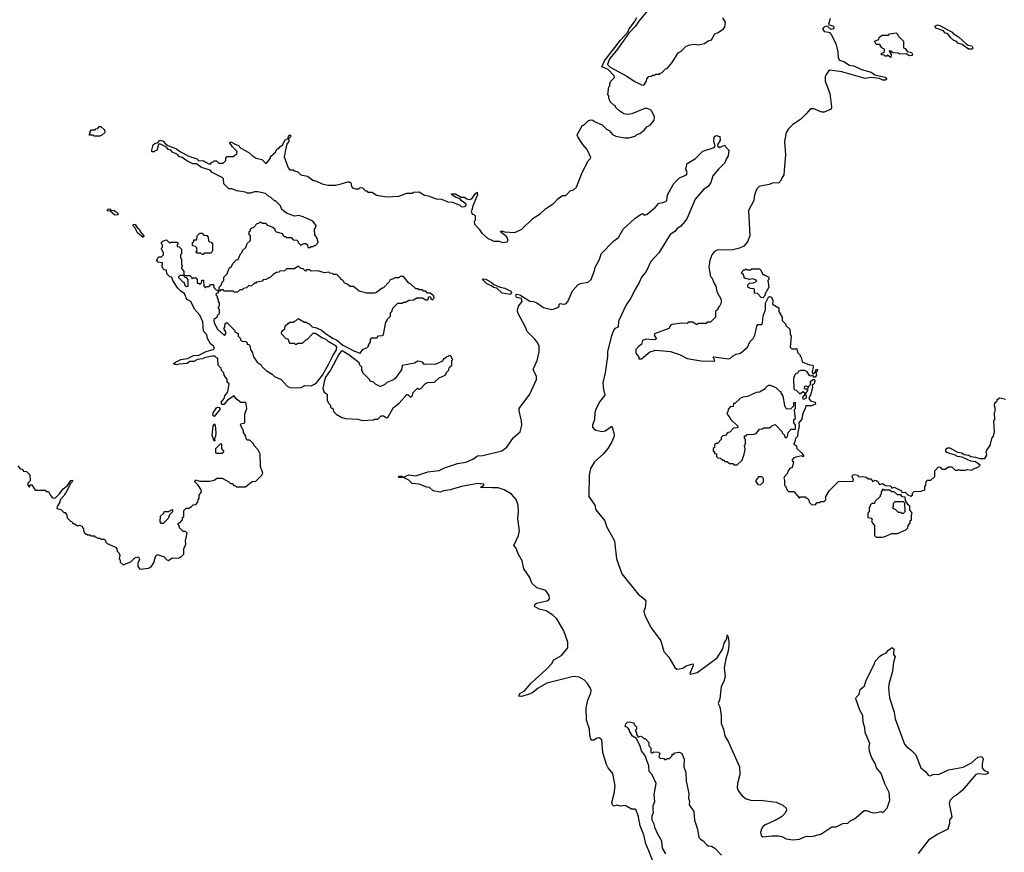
# Model space of a CAD drawing. Extents: x 2240384 to 2404287, y 351326 to 526670.
# Tile 198 of 256: x 2268486 to 2277335, y 508777 to 516258. Entities that reach past the tile are written whole.
import ezdxf

# ---------------------------------------------------------------- set-up
doc = ezdxf.new("R2010")
doc.units = 0

msp = doc.modelspace()

# ---------------------------------------------------------------- linework, layer by layer
at = {"layer": '0CON20XD'}
for points in [[(2269793.8, 515145), (2269818, 515128), (2269896.7, 515096.7), (2269931.3, 515071.3), (2270005, 515032.5), (2270077.3, 515007.3), (2270095, 514988.8), (2270133, 514993), (2270185, 514963.3), (2270205, 514963.3), (2270211.7, 514978.3), (2270225, 514980), (2270235, 514990), (2270255, 514990), (2270275, 514970), (2270315, 514970), (2270338.3, 514991.7), (2270340, 515015), (2270351.7, 515028.3), (2270405, 515030), (2270438.3, 515051.7), (2270440, 515075), (2270397.5, 515115), (2270372.5, 515155), (2270385, 515160), (2270435, 515133.3), (2270450.7, 515130.7), (2270475, 515103.3), (2270546.1, 515066.1), (2270575, 515037.5), (2270612.5, 515015), (2270661.7, 515001.7), (2270695, 514970), (2270705, 514970), (2270740, 515015), (2270741.7, 515028.3), (2270788.3, 515071.7), (2270790, 515085), (2270805, 515100), (2270815, 515100), (2270823.3, 515116.7), (2270846.7, 515135), (2270872.5, 515177.5), (2270898.3, 515191.7), (2270901.2, 515215), (2270915, 515223.3), (2270923.3, 515215), (2270921.2, 515205), (2270901.7, 515188.3), (2270904, 515165), (2270888.8, 515145), (2270876.7, 515105), (2270862.5, 515025), (2270898.3, 514928.3), (2270915, 514910), (2270945, 514910), (2270955, 514900), (2270985, 514890), (2271013, 514863), (2271071.7, 514851.7), (2271120, 514815), (2271155, 514807.5), (2271205, 514782.5), (2271255, 514772.5), (2271325, 514772.5), (2271375, 514782.5), (2271435, 514802.5), (2271451.7, 514801.7), (2271461.7, 514791.7), (2271468.3, 514758.3), (2271478.3, 514748.3), (2271505, 514740), (2271535, 514740), (2271545, 514750), (2271567, 514747), (2271595, 514720), (2271605, 514720), (2271615, 514710), (2271655, 514710), (2271693, 514683), (2271785, 514667.5), (2271895, 514672.5), (2271965, 514700), (2272015, 514700), (2272025, 514710), (2272075, 514712.5), (2272123, 514683), (2272157, 514677), (2272228.3, 514648.3), (2272277, 514647), (2272333, 514623), (2272375, 514617.5), (2272441.7, 514591.7), (2272455, 514580), (2272475, 514577.5), (2272495, 514582.5), (2272500, 514595), (2272496.7, 514605), (2272454.2, 514634.2), (2272445, 514650), (2272409.7, 514659.7), (2272372.9, 514682.9), (2272367.5, 514695), (2272403.3, 514695), (2272453.9, 514663.9), (2272482.4, 514662.4), (2272505, 514647.5), (2272528, 514642), (2272550.8, 514649.2), (2272583, 514697), (2272598.3, 514708.3), (2272600.6, 514685), (2272555, 514577.5), (2272553.6, 514556.4), (2272543.8, 514535), (2272551.7, 514511.7), (2272568.3, 514508.3), (2272580, 514495), (2272580, 514455), (2272570, 514445), (2272575, 514420), (2272616.4, 514376.4), (2272640.7, 514340.7), (2272690, 514295), (2272748.3, 514268.3), (2272795, 514267.5), (2272825, 514257.5), (2272867, 514263), (2272877.5, 514275), (2272865.8, 514305.8), (2272810.7, 514350.7), (2272807.5, 514355), (2272815, 514362.5), (2272843.3, 514353.3), (2272935, 514347.5), (2273000, 514375), (2273100, 514475), (2273165, 514512.5), (2273211.7, 514558.3), (2273285, 514607.5), (2273325, 514652.5), (2273365, 514680), (2273395, 514680), (2273435, 514720), (2273465, 514730), (2273490, 514755), (2273542.5, 514885), (2273595, 514990), (2273613, 515007), (2273618.8, 515021.2), (2273585, 515093.3), (2273547, 515137), (2273501.2, 515205), (2273497.5, 515225), (2273545, 515310), (2273555, 515310), (2273595, 515350), (2273615, 515357.5), (2273637, 515357), (2273653, 515343), (2273720, 515315), (2273760, 515275), (2273783, 515263), (2273815, 515227.5), (2273843, 515213), (2273925, 515197.5), (2273961.7, 515198.3), (2274017, 515213), (2274033, 515227), (2274060, 515235), (2274100, 515265), (2274123.6, 515296.4), (2274156.4, 515313.6), (2274187.5, 515355), (2274192.5, 515385), (2274167, 515437), (2274155, 515447.5), (2274125, 515460), (2274105, 515460), (2273987, 515413), (2273945, 515407.5), (2273915, 515412.5), (2273871.7, 515441.7), (2273841.7, 515471.7), (2273840, 515485), (2273825, 515490), (2273791.7, 515521.7), (2273780, 515555), (2273780, 515575), (2273772.5, 515585), (2273780, 515655), (2273790, 515665), (2273790, 515685), (2273800, 515705), (2273831.7, 515738.3), (2273828.8, 515755), (2273775, 515810.6), (2273718.8, 515835), (2273742.5, 515887.5), (2273885.8, 516075), (2273953, 516147), (2273964.3, 516175), (2274010.9, 516239.1), (2274031.3, 516278.7)], [(2274129.3, 516340.7), (2274049.4, 516245), (2274020.5, 516199.5), (2273962, 516138), (2273857.6, 515992.4), (2273789.2, 515910.8), (2273777.4, 515882.6), (2273770.4, 515855), (2273792.7, 515832.7), (2273941.7, 515751.7), (2274007.5, 515705), (2274075, 515672.5), (2274095, 515670), (2274120, 515705), (2274121.7, 515728.3), (2274141.7, 515748.3), (2274165, 515750), (2274175, 515760), (2274195, 515760), (2274205, 515770), (2274235, 515770), (2274241.7, 515778.3), (2274258.3, 515781.7), (2274291.7, 515818.3), (2274305, 515820), (2274350, 515875), (2274405, 515960), (2274430, 515975), (2274475, 516020), (2274508.3, 516031.7), (2274555, 516037.5), (2274585, 516033.3), (2274640, 516045), (2274675, 516067.5), (2274705, 516077.5), (2274735, 516132.5), (2274765, 516142.5), (2274812.5, 516175), (2274822.5, 516195), (2274830, 516235), (2274805, 516273.8)], [(2275770.5, 516269.5), (2275756.7, 516215), (2275798.9, 516198.9), (2275803.8, 516175), (2275779.1, 516169.1), (2275748, 516198), (2275735, 516201.2), (2275706, 516185), (2275702.5, 516175), (2275715, 516152.5), (2275754, 516146), (2275765, 516143.3), (2275780, 516125), (2275820, 516045), (2275838.3, 515968.3), (2275841.2, 515915), (2275854.3, 515895), (2275892.5, 515882.5), (2275945, 515850), (2275982.4, 515842.4), (2276052.3, 515812.3), (2276137.7, 515787.7), (2276173.3, 515763.3), (2276265, 515741.9), (2276280, 515725), (2276267.5, 515715), (2276245, 515714.5), (2276215, 515730), (2276135, 515740), (2276085, 515729.2), (2275875, 515791.2), (2275766.1, 515803.9), (2275754.1, 515795.9), (2275733.3, 515765), (2275726.7, 515745), (2275726.7, 515705), (2275766.7, 515595), (2275782.5, 515475), (2275780, 515455), (2275715, 515427.5), (2275695, 515427.5), (2275625, 515456.7), (2275595, 515456.7), (2275550.5, 515409.5), (2275505, 515362), (2275435, 515316.2), (2275395, 515276.7), (2275375.9, 515244.1), (2275360.8, 515165), (2275367.5, 515045), (2275357.5, 514905), (2275352.5, 514865), (2275330, 514825), (2275330, 514815), (2275305, 514790), (2275258.3, 514791.7), (2275221.7, 514778.3), (2275145, 514763.3), (2275131.2, 514758.8), (2275112.3, 514737.7), (2275091.4, 514685), (2275084, 514635), (2275036.7, 514545), (2275047.5, 514315), (2275028.3, 514261.7), (2274995, 514223.8), (2274955, 514204), (2274895, 514190), (2274755, 514188), (2274730, 514175), (2274708, 514145), (2274688.8, 514095), (2274680, 514035), (2274695, 513950), (2274710, 513935), (2274723.3, 513895), (2274742.5, 513865), (2274752.5, 513815), (2274790, 513745), (2274790, 513715), (2274777, 513683), (2274760, 513665), (2274760, 513655), (2274740, 513635), (2274740, 513585), (2274695, 513540), (2274665, 513540), (2274655, 513530), (2274585, 513530), (2274575, 513520), (2274565, 513520), (2274535, 513540), (2274495, 513540), (2274485, 513530), (2274435, 513532.5), (2274349.3, 513520.7), (2274335, 513510), (2274320, 513485), (2274192.5, 513435), (2274190, 513425), (2274207.5, 513395), (2274203.3, 513385), (2274185, 513381.1), (2274112.8, 513387.2), (2274083.3, 513375), (2274075, 513340), (2274050, 513325), (2274022.5, 513295), (2274023, 513263), (2274050, 513225), (2274051.7, 513211.7), (2274075, 513210), (2274150, 513275), (2274205, 513290), (2274335, 513276.2), (2274415, 513250), (2274485, 513213.8), (2274612.3, 513192.3), (2274725, 513190), (2274732.5, 513195), (2274717.5, 513225), (2274725, 513228), (2274858.1, 513211.9), (2274873.6, 513216.4), (2274893.9, 513236.1), (2274925, 513252.5), (2274965, 513262.5), (2275027.5, 513315), (2275047.5, 513365), (2275077.5, 513395), (2275092.5, 513425), (2275108.3, 513488.3), (2275110, 513505), (2275121.7, 513518.3), (2275155, 513520), (2275162.5, 513535), (2275166.8, 513593.2), (2275188, 513655), (2275190, 513710), (2275215.7, 513764.3), (2275225, 513770), (2275244.3, 513764.3), (2275254.1, 513735.9), (2275251.7, 513701.7), (2275308.3, 513668.3), (2275310, 513635), (2275340, 513585), (2275340, 513555), (2275370, 513525), (2275371.7, 513511.7), (2275407, 513477), (2275410, 513435), (2275420, 513415), (2275410, 513315), (2275425, 513300), (2275455, 513300), (2275468.3, 513308.3), (2275480, 513265), (2275500, 513245), (2275500, 513235), (2275510, 513225), (2275517.5, 513185), (2275585, 513156.7), (2275613.6, 513153.6), (2275618, 513135), (2275608.8, 513095), (2275615, 513077.5), (2275638.3, 513091.7), (2275642.5, 513115), (2275656.2, 513115), (2275655, 513100), (2275641.7, 513088.3), (2275646.2, 513065), (2275635, 513046.7), (2275625, 513047.5), (2275615, 513062.5), (2275595, 513056.7), (2275585, 513060), (2275565, 513093.8), (2275542.5, 513105), (2275502.7, 513107.3), (2275481.7, 513098.3), (2275478.3, 513081.7), (2275465, 513080), (2275451.7, 513068.3), (2275440, 513035), (2275443, 512943), (2275451.7, 512931.7), (2275465, 512930), (2275495, 512900), (2275505, 512900), (2275525, 512916.7), (2275539.3, 512909.3), (2275543.3, 512895), (2275522.5, 512865), (2275525, 512852.5), (2275535, 512847.5), (2275560, 512865), (2275550, 512895), (2275572.5, 512935), (2275565, 512942.5), (2275555, 512936.7), (2275540.8, 512940.8), (2275543.8, 512965), (2275558.8, 512968.8), (2275575, 512950), (2275577.5, 512965), (2275597.5, 512982.5), (2275590, 513005), (2275615, 513026.7), (2275626.7, 513026.7), (2275633.3, 513015), (2275627.5, 512985), (2275610, 512975), (2275611.2, 512955), (2275596.7, 512895), (2275580, 512855), (2275595, 512832.5), (2275635, 512822.5), (2275637.5, 512805), (2275601.7, 512788.3), (2275551.7, 512788.3), (2275547, 512763), (2275530, 512735), (2275517.5, 512695), (2275515, 512670), (2275490, 512635), (2275492.5, 512605), (2275478.3, 512551.7), (2275477, 512513), (2275460, 512495), (2275450, 512455), (2275440, 512445), (2275468.3, 512428.3), (2275470, 512405), (2275509.3, 512369.3), (2275530, 512345), (2275530, 512335), (2275523, 512333), (2275515, 512340), (2275463, 512327), (2275441.7, 512318.3), (2275430, 512305), (2275430, 512295), (2275440, 512285), (2275430, 512235), (2275411.7, 512228.3), (2275395, 512210), (2275380, 512175), (2275360, 512155), (2275352.5, 512135), (2275360, 512125), (2275360, 512075), (2275368.3, 512068.3), (2275385, 512030), (2275395, 512020), (2275445, 512020), (2275495, 511960), (2275505, 511970), (2275545, 511970), (2275551.7, 511961.7), (2275565, 511960), (2275580, 511945), (2275581.7, 511921.7), (2275601.7, 511901.7), (2275635, 511900), (2275655, 511920), (2275675, 511920), (2275685, 511930), (2275715, 511930), (2275730, 511945), (2275730, 511975), (2275760, 512025), (2275845, 512110), (2275978.3, 512111.7), (2275980, 512125), (2275967.5, 512155), (2275970, 512165), (2275985, 512172.5), (2276020, 512165), (2276025, 512150), (2276065, 512153.3), (2276095, 512147.5), (2276113.6, 512133.6), (2276135, 512132.5), (2276155, 512110), (2276175, 512120), (2276185, 512117.5), (2276199.3, 512109.3), (2276213.3, 512083.3), (2276245, 512090), (2276265, 512072.5), (2276309.3, 512069.3), (2276320, 512065), (2276325, 512050), (2276345, 512057.5), (2276395, 512033.3)], [(2277045, 515993.3), (2277014.2, 515994.2), (2276956.2, 516036.2), (2276918, 516048), (2276902.5, 516065), (2276882.5, 516072.5), (2276855.8, 516095.8), (2276825, 516133.3), (2276805, 516138.8), (2276787.7, 516157.7), (2276721.1, 516181.1), (2276710, 516200), (2276735, 516211.2), (2276756.2, 516206.2), (2276866.1, 516146.1), (2276875, 516133.8), (2276923.9, 516103.9), (2276991.7, 516041.7), (2277010, 516030), (2277042.5, 516022.5), (2277053.3, 516005), (2277045, 515993.3)], [(2276315, 515920), (2276285, 515940), (2276278.3, 515931.7), (2276265, 515930), (2276255, 515940), (2276231.7, 515941.7), (2276231.7, 515958.3), (2276245, 515960), (2276258.3, 515971.7), (2276260, 515995), (2276235, 516006.7), (2276216.1, 516036.1), (2276185, 516035.8), (2276170, 516065), (2276208.3, 516081.7), (2276211.7, 516098.3), (2276235, 516120), (2276295, 516120), (2276305, 516130), (2276365, 516140), (2276380, 516125), (2276380, 516115), (2276430, 516065), (2276430, 516005), (2276445, 516000), (2276463.3, 515973.3), (2276501.2, 515965), (2276511.2, 515945), (2276503, 515937), (2276483.1, 515933.1), (2276453, 515953), (2276395, 515950), (2276385, 515957.5), (2276335, 515960), (2276317, 515977), (2276305, 515977.5), (2276300, 515975), (2276320, 515945), (2276315, 515920)], [(2269205, 515212.5), (2269155, 515212.5), (2269145, 515220), (2269115, 515220), (2269110, 515225), (2269120, 515235), (2269120, 515255), (2269131.7, 515268.3), (2269165, 515270), (2269171.7, 515278.3), (2269188.3, 515281.7), (2269201.7, 515298.3), (2269215, 515300), (2269248.3, 515268.3), (2269250, 515245), (2269225, 515220), (2269205, 515212.5)], [(2274195, 508653.8), (2274141.2, 508791.2), (2274113.3, 508853.3), (2274095.9, 508935), (2274062, 509015), (2274047.1, 509097.1), (2274025.5, 509155.5), (2274015, 509164.2), (2273985, 509165.8), (2273927.4, 509197.4), (2273885, 509191.1), (2273855, 509201.1), (2273825, 509190.8), (2273812.9, 509202.9), (2273809.4, 509225), (2273829.2, 509305), (2273836.7, 509375), (2273816.2, 509485), (2273775, 509537.5), (2273761.2, 509565), (2273726.7, 509675), (2273716.8, 509786.8), (2273695, 509805.5), (2273675, 509801.5), (2273645, 509783.8), (2273623.4, 509783.4), (2273609.5, 509829.5), (2273607.2, 509885), (2273579.2, 509965), (2273578.2, 510075), (2273593.6, 510145), (2273618.9, 510211.1), (2273621.4, 510235), (2273614.2, 510255), (2273590, 510295), (2273561.2, 510325), (2273515, 510350.8), (2273465, 510355.6), (2273225, 510296.4), (2273145, 510252.7), (2273096.6, 510213.4), (2273055, 510193.8), (2272995.6, 510175.6), (2272971.4, 510181.4), (2272980.6, 510205), (2273022.1, 510227.9), (2273081.7, 510298.3), (2273224, 510425), (2273267.8, 510472.2), (2273287.5, 510505), (2273355.7, 510544.3), (2273411.2, 510615), (2273411.8, 510665), (2273376.7, 510766.7), (2273315.2, 510875.2), (2273276.6, 510906.6), (2273217.9, 510947.9), (2273155, 510960.6), (2273112.7, 510985), (2273114.8, 511005), (2273129.5, 511015), (2273235, 511040), (2273246.4, 511055), (2273246.1, 511085), (2273215, 511128.5), (2273134.8, 511154.8), (2273090, 511195), (2273070.7, 511245), (2273017.2, 511325), (2273003.2, 511395), (2272965, 511459.2), (2272949, 511509), (2272928.6, 511535), (2272970, 511625), (2272978.2, 511665), (2272962.2, 511772.2), (2272969.2, 511839.2), (2272965.9, 511895), (2272947.9, 511947.9), (2272905, 511994.5), (2272839.2, 512035), (2272785, 512050.7), (2272730.6, 512050.6), (2272627.5, 512055), (2272656.7, 512075), (2272657.5, 512085), (2272605, 512089.6), (2272456.2, 512063.8), (2272355, 512032.5), (2272295.9, 512025.9), (2272265, 512013.6), (2272202.5, 512025), (2272170, 512055), (2272145, 512056.7), (2272075, 512085.6), (2272015, 512091.1), (2271985, 512120.5), (2271942, 512142), (2271894, 512145), (2271895, 512155.6), (2271917.4, 512157.4), (2271935, 512147.5), (2271985, 512168.9), (2272045, 512160), (2272155, 512194.5), (2272255, 512208.2), (2272305, 512232.5), (2272419.7, 512270.3), (2272495, 512283.8), (2272559.1, 512310.9), (2272601.2, 512338.8), (2272647.3, 512342.7), (2272818.8, 512385), (2272865, 512418.8), (2272924, 512505), (2272983.3, 512555), (2272998.8, 512615), (2272996.2, 512655), (2272973.8, 512745), (2272976.2, 512765), (2273070.8, 512895), (2273130.8, 513025), (2273130, 513055), (2273103.3, 513105), (2273103.6, 513123.6), (2273137.5, 513195), (2273154, 513275), (2273153.8, 513325), (2273142.3, 513352.3), (2273115, 513387.5), (2273046.4, 513456.4), (2273032.5, 513495), (2272964.2, 513624.2), (2272961.4, 513645), (2272970, 513685), (2273002, 513725), (2272995, 513752.5), (2272980, 513755), (2272951.9, 513761.9), (2272943.8, 513785), (2272955, 513790.8), (2272982.5, 513785), (2273070.6, 513730.6), (2273105, 513725.6), (2273135, 513713.3), (2273195, 513672.9), (2273265, 513655.8), (2273285, 513656), (2273318.3, 513671.7), (2273333.3, 513685), (2273335, 513700), (2273342.7, 513707.3), (2273375, 513702.5), (2273395, 513706.2), (2273413.3, 513725), (2273455, 513822.5), (2273502.5, 513875), (2273525, 513886.7), (2273595, 513901.2), (2273622.5, 513925), (2273653.3, 514005), (2273657.5, 514035), (2273696.7, 514105), (2273713.3, 514155), (2273827.3, 514272.7), (2273867.7, 514302.3), (2273910, 514375), (2274015, 514473.3), (2274065, 514507.5), (2274085, 514517.5), (2274105, 514502.5), (2274125, 514510), (2274199.2, 514575), (2274229.5, 514610.5), (2274265.8, 514615.8), (2274293.3, 514625), (2274302, 514635), (2274309.4, 514685), (2274364, 514786), (2274415, 514838.8), (2274479.2, 514865), (2274484.2, 514885), (2274472.5, 514915), (2274486.2, 514965), (2274558.6, 515011.4), (2274625, 515077.5), (2274728.8, 515111.2), (2274737.5, 515125), (2274723.8, 515165), (2274727.5, 515205), (2274745, 515216.7), (2274778.3, 515208.3), (2274782.5, 515175), (2274759.3, 515140.7), (2274757.5, 515125), (2274775, 515110), (2274825, 515130), (2274831.7, 515111.7), (2274858.8, 515085), (2274854.3, 515035), (2274835.6, 515005), (2274825, 514972), (2274765.5, 514914.5), (2274717.1, 514855), (2274698.1, 514795), (2274675, 514760.8), (2274635.5, 514734.5), (2274556.9, 514645), (2274485, 514476.2), (2274464.2, 514445), (2274425, 514400), (2274395, 514381.2), (2274375, 514356), (2274331.2, 514328.8), (2274230.8, 514165), (2274159.4, 514085), (2274116.9, 513995), (2274074.5, 513945.5), (2274055, 513896), (2274010.5, 513825), (2273978.6, 513755), (2273935.7, 513695), (2273869.1, 513550.9), (2273863.8, 513496.2), (2273835.6, 513484.4), (2273826.9, 513473.1), (2273802, 513408), (2273769.2, 513275), (2273768.3, 513231.7), (2273746.9, 513085), (2273726.9, 512995), (2273734.3, 512935.7), (2273744.3, 512885), (2273701.4, 512828.6), (2273666.9, 512765), (2273655, 512727.5), (2273651.3, 512665), (2273635.7, 512615.7), (2273635.7, 512595.7), (2273645, 512582), (2273665, 512570), (2273721.2, 512558.8), (2273746.7, 512565), (2273807, 512607), (2273828.8, 512535), (2273828.8, 512515), (2273808.8, 512465), (2273771.2, 512405), (2273729.2, 512355), (2273653.1, 512286.9), (2273615.4, 512225), (2273604.6, 512165), (2273600, 511985), (2273602.8, 511972.8), (2273656, 511895), (2273662.9, 511855), (2273745.5, 511755), (2273760.8, 511705), (2273832.9, 511575), (2273835.7, 511545.7), (2273850, 511415), (2273899.3, 511279.3), (2274045, 511096.2), (2274101.7, 511051.7), (2274113.3, 511035), (2274107.7, 510972.3), (2274096.1, 510943.9), (2274105.6, 510905), (2274162.9, 510792.9), (2274247.3, 510677.3), (2274275, 510582), (2274321.4, 510531.4), (2274375, 510438.8), (2274393.6, 510423.6), (2274414.6, 510424.6), (2274445, 510432.6), (2274475, 510451.8), (2274535, 510470), (2274540, 510455), (2274508, 510385), (2274515, 510376.2), (2274575, 510392.9), (2274640.9, 510439.1), (2274755, 510524), (2274805.3, 510605), (2274818.7, 510655), (2274840.6, 510695), (2274845, 510730), (2274850, 510720), (2274860.4, 510675), (2274860.5, 510635), (2274854.2, 510585), (2274833.4, 510515), (2274818.6, 510435), (2274825.8, 510355), (2274815.6, 510315), (2274791.9, 510265), (2274777.5, 510155), (2274763.8, 510113.8), (2274777.5, 510085), (2274790, 510005), (2274791.2, 509935), (2274812.3, 509882.3), (2274824.2, 509825), (2274857.6, 509767.6), (2274954.5, 509545), (2274958.6, 509475), (2274938, 509395), (2274936, 509355), (2274946.2, 509325), (2274978.8, 509285), (2275016.6, 509256.6), (2275065, 509241.4), (2275145, 509245.6), (2275285, 509228), (2275345, 509201.2), (2275373.6, 509173.6), (2275376.7, 509155), (2275365, 509127.5), (2275333.3, 509095), (2275275, 509062), (2275186.7, 509025), (2275165, 509006.7), (2275152.7, 508987.3), (2275143.8, 508955), (2275149.3, 508929.3), (2275165, 508916.7), (2275245, 508926.2), (2275305, 508926.2), (2275335, 508920), (2275375, 508896.7), (2275435, 508888.8), (2275495, 508896.2), (2275555, 508921.2), (2275605, 508918), (2275685, 508941.4), (2275785, 509005.6), (2275825, 509006.7), (2275883.8, 509035), (2275930, 509040), (2275955, 509063.8), (2275978.3, 509071.7), (2276005, 509091.2), (2276075, 509151.2), (2276095, 509151.2), (2276152.7, 509132.7), (2276190, 509135)], [(2270030, 511885), (2270045, 511900), (2270068.3, 511901.7), (2270088.3, 511921.7), (2270090, 511945), (2270100, 511955), (2270100, 511985), (2270120, 512015), (2270117.5, 512035), (2270090, 512075), (2270060, 512105), (2270065, 512123.3), (2270105, 512111.2), (2270195, 512112.5), (2270235, 512120), (2270258.3, 512138.3), (2270305, 512140), (2270367, 512107), (2270381.7, 512091.7), (2270395, 512090), (2270411.7, 512071.7), (2270425, 512070), (2270435, 512060), (2270515, 512060), (2270575, 512110), (2270608.3, 512111.7), (2270658.3, 512161.7), (2270670, 512185), (2270650, 512245), (2270647.5, 512355), (2270627.5, 512395), (2270590, 512435), (2270590, 512445), (2270555, 512480), (2270535, 512480), (2270521.7, 512491.7), (2270520, 512515), (2270498.3, 512548.3), (2270497.5, 512565), (2270470, 512615), (2270475, 512627.5), (2270510, 512635), (2270510, 512715), (2270527.5, 512765), (2270518.3, 512818.3), (2270475, 512820), (2270431.7, 512851.7), (2270415, 512880), (2270355, 512838.8), (2270319.5, 512800.5), (2270305, 512800.8), (2270299.1, 512809.1), (2270300, 512825), (2270323.8, 512855), (2270330.6, 512879.4), (2270356.2, 512915), (2270370, 512985), (2270351.7, 513001.7), (2270350, 513025), (2270323, 513063), (2270320, 513085), (2270300, 513105), (2270297, 513127), (2270270, 513155), (2270268.3, 513218.3), (2270255, 513220), (2270240, 513235), (2270215, 513236.2), (2270155, 513223.8), (2270125, 513210.8), (2270084.4, 513205.6), (2270052.3, 513187.7), (2270014.2, 513185.8), (2269991.2, 513168.8), (2269915, 513163.8), (2269895, 513156), (2269867.5, 513165), (2269885, 513180.8), (2269935, 513204.4), (2269995.6, 513214.4), (2270049.7, 513240.3), (2270095, 513245.5), (2270161.8, 513278.2), (2270226.2, 513295), (2270236.4, 513306.4), (2270226.4, 513326.4), (2270200, 513345), (2270173, 513393), (2270167, 513427), (2270138.3, 513458.3), (2270132.5, 513545), (2270105, 513602.5), (2270056.7, 513656.7), (2270023.8, 513725), (2269987.5, 513745), (2269966.8, 513796.8), (2269935.9, 513815.9), (2269906.2, 513845), (2269862.5, 513915), (2269853, 513943), (2269832, 513952), (2269810, 513975), (2269806.4, 514006.4), (2269785, 514010), (2269772.7, 514022.7), (2269767.7, 514037.7), (2269770, 514075), (2269730, 514080), (2269718.8, 514095), (2269733, 514127), (2269761.7, 514128.3), (2269780, 514145), (2269780, 514165), (2269760, 514195), (2269760, 514205), (2269770, 514215), (2269770, 514235), (2269760, 514245), (2269760, 514255), (2269771.7, 514268.3), (2269805, 514280), (2269835, 514250), (2269845, 514260), (2269905, 514260), (2269910, 514245), (2269900, 514235), (2269901.7, 514221.7), (2269918.3, 514218.3), (2269940, 514195), (2269940, 514155), (2269930, 514145), (2269930, 514125), (2269940, 514105), (2269940, 514055), (2269950, 514045), (2269940, 514035), (2269940, 514025), (2269960, 513995), (2269960, 513960), (2269925, 513960), (2269910, 513945), (2269951.7, 513901.7), (2269960, 513900), (2269971.7, 513871.7), (2269985, 513860), (2270000, 513865), (2270000, 513925), (2269988.3, 513938.3), (2269971.7, 513941.7), (2269960, 513960), (2270015, 513960), (2270028.3, 513948.3), (2270035, 513930), (2270045, 513940), (2270068.3, 513938.3), (2270080, 513925), (2270081.7, 513891.7), (2270095, 513890), (2270105, 513880), (2270120, 513895), (2270121.7, 513918.3), (2270138.3, 513918.3), (2270140, 513865), (2270155, 513850), (2270165, 513860), (2270188.3, 513861.7), (2270205, 513880), (2270228.3, 513878.3), (2270231.7, 513851.7), (2270251.7, 513831.7), (2270270, 513825), (2270270, 513805), (2270251.7, 513798.3), (2270250, 513785), (2270260, 513775), (2270260, 513755), (2270270, 513745), (2270270, 513725), (2270280, 513715), (2270280, 513685), (2270270, 513675), (2270270, 513665), (2270280, 513655), (2270280, 513615), (2270261.7, 513598.3), (2270258.3, 513581.7), (2270230, 513565), (2270232.5, 513535), (2270265, 513477.5), (2270328.3, 513421.7), (2270340, 513435), (2270340, 513455), (2270320, 513485), (2270330, 513495), (2270331.7, 513528.3), (2270348.3, 513538.3), (2270420, 513465), (2270420, 513455), (2270448.3, 513438.3), (2270450, 513415), (2270470, 513395), (2270471.7, 513381.7), (2270485, 513370), (2270518.3, 513368.3), (2270530, 513355), (2270531.7, 513341.7), (2270545, 513340), (2270555, 513330), (2270560, 513295), (2270577.5, 513265), (2270588.3, 513228.3), (2270621.7, 513181.7), (2270656.4, 513156.4), (2270665, 513140), (2270700, 513105), (2270755, 513072.5), (2270775, 513052.5), (2270836.4, 513026.4), (2270890, 512965), (2270915, 512952.5), (2270995, 512950), (2271015, 512952.5), (2271048.3, 512971.7), (2271105, 512967.5), (2271135, 512982.5), (2271155, 512996.7), (2271206.7, 513065), (2271265.3, 513164.7), (2271304.3, 513245), (2271331.1, 513285), (2271336.9, 513315), (2271330, 513325), (2271257.9, 513367.9), (2271240, 513385), (2271200.8, 513400.8), (2271145, 513437.5), (2271121.7, 513438.3), (2271068.3, 513381.7), (2271055, 513380), (2271025, 513350), (2270985, 513350), (2270975, 513340), (2270965, 513340), (2270955, 513350), (2270915, 513350), (2270898.3, 513388.3), (2270881.7, 513391.7), (2270840, 513435), (2270841.7, 513458.3), (2270868.3, 513481.7), (2270871.7, 513508.3), (2270895, 513530), (2270905, 513530), (2270915, 513540), (2270945, 513540), (2270955, 513550), (2270968.3, 513551.7), (2270985, 513570), (2270995, 513570), (2271045, 513540), (2271065, 513540), (2271075, 513530), (2271085, 513530), (2271115, 513500), (2271155, 513490), (2271199.2, 513469.2), (2271235, 513440), (2271303.8, 513395), (2271332.9, 513382.9), (2271391.2, 513335), (2271426.7, 513315), (2271495, 513280), (2271547.5, 513262.5), (2271571.7, 513298.3), (2271605, 513310), (2271620, 513325), (2271620, 513335), (2271640, 513365), (2271640, 513385), (2271651.7, 513398.3), (2271695, 513400), (2271711.7, 513418.3), (2271745, 513420), (2271755, 513430), (2271778.3, 513541.7), (2271790, 513555), (2271790, 513565), (2271820, 513595), (2271820, 513625), (2271830, 513635), (2271840, 513665), (2271885, 513710), (2271925, 513710), (2271935, 513720), (2271955, 513720), (2271983, 513737), (2272025, 513740), (2272055, 513760), (2272105, 513760), (2272130, 513745), (2272135, 513740), (2272158.3, 513741.7), (2272161.7, 513768.3), (2272175, 513770), (2272181.7, 513751.7), (2272195, 513740), (2272210, 513755), (2272208.3, 513778.3), (2272175, 513800), (2272151.7, 513801.7), (2272135, 513820), (2272115, 513820), (2272105, 513830), (2272075, 513830), (2272065, 513840), (2272045, 513840), (2272000, 513885), (2271985, 513890), (2271935, 513950), (2271905, 513950), (2271895, 513940), (2271855, 513940), (2271845, 513930), (2271815, 513920), (2271808.3, 513901.7), (2271755, 513850), (2271743, 513847), (2271691.7, 513808.3), (2271675, 513802.5), (2271605, 513802.5), (2271538.3, 513818.3), (2271485, 513860), (2271455, 513860), (2271435, 513880), (2271403.6, 513893.6), (2271400, 513905), (2271385, 513920), (2271375, 513920), (2271370, 513935), (2271335, 513970), (2271305, 513970), (2271298.3, 513978.3), (2271275, 513980), (2271265, 513990), (2271225, 513982.5), (2271165, 514002.5), (2271105, 514000), (2271095, 514010), (2271065, 514010), (2271055, 514000), (2271035, 514020), (2271011.7, 514021.7), (2270995, 514040), (2270985, 514040), (2270955, 514020), (2270885, 514020), (2270867, 514003), (2270825, 514000), (2270815, 513990), (2270793, 513987), (2270765, 513970), (2270735, 513940), (2270725, 513940), (2270697, 513923), (2270675, 513920), (2270665, 513910), (2270615, 513900), (2270608.3, 513891.7), (2270595, 513890), (2270567, 513863), (2270545, 513870), (2270525, 513850), (2270498.3, 513841.7), (2270485, 513830), (2270465, 513830), (2270445, 513810), (2270415, 513810), (2270405, 513820), (2270325, 513820), (2270315, 513830), (2270295, 513830), (2270285, 513820), (2270280, 513825), (2270280, 513855), (2270298.3, 513871.7), (2270310, 513905), (2270320, 513915), (2270320, 513945), (2270350, 513975), (2270370, 514025), (2270388.3, 514041.7), (2270401.7, 514068.3), (2270435, 514100), (2270450, 514105), (2270470, 514155), (2270485, 514170), (2270490, 514185), (2270518.3, 514211.7), (2270531.7, 514248.3), (2270560, 514275), (2270560, 514315), (2270550, 514325), (2270550, 514355), (2270560, 514365), (2270561.7, 514378.3), (2270571.7, 514388.3), (2270588.3, 514391.7), (2270621.7, 514428.3), (2270635, 514430), (2270645, 514440), (2270655, 514440), (2270665, 514430), (2270695, 514430), (2270711.7, 514411.7), (2270760, 514395), (2270778.3, 514378.3), (2270780, 514365), (2270791.7, 514351.7), (2270848.3, 514338.3), (2270851.7, 514321.7), (2270865, 514310), (2270875, 514310), (2270885, 514300), (2270925, 514300), (2270945, 514280), (2270978.3, 514278.3), (2270990, 514265), (2270990, 514255), (2271012.5, 514232.5), (2271043, 514247), (2271057, 514247), (2271072.5, 514235), (2271075, 514210), (2271095, 514210), (2271105, 514220), (2271125, 514220), (2271131.7, 514228.3), (2271145, 514230), (2271167.5, 514255), (2271160, 514295), (2271140, 514325), (2271136.2, 514375), (2271148.8, 514395), (2271149.3, 514409.3), (2271119.3, 514449.3), (2271035, 514487.5), (2270995, 514497.5), (2270955, 514492.5), (2270885, 514520), (2270843.6, 514553.6), (2270830, 514585), (2270785, 514630), (2270775, 514630), (2270740, 514665), (2270725, 514670), (2270695, 514697.5), (2270625, 514712.5), (2270595, 514712.5), (2270561.7, 514698.3), (2270535, 514700), (2270515, 514710), (2270435, 514720), (2270395, 514740), (2270365, 514740), (2270320, 514785), (2270317, 514827), (2270305, 514840), (2270216.2, 514886.2), (2270196.7, 514905), (2270118.8, 514928.8), (2270075, 514962.5), (2270043.6, 514963.6), (2269989.3, 514989.3), (2269945, 515020), (2269919.3, 515029.3), (2269905, 515046.2), (2269858.8, 515068.8), (2269845, 515086.7), (2269821.7, 515091.7), (2269805, 515112.5), (2269745, 515142.5), (2269733.3, 515136.7), (2269718.3, 515081.7), (2269705, 515080), (2269695, 515070), (2269675, 515070), (2269673.3, 515085), (2269685.8, 515135), (2269705, 515148.1), (2269727.5, 515152.5), (2269745, 515176.2), (2269775.6, 515165.6), (2269793.8, 515145)], [(2269342.4, 514502.4), (2269298.3, 514538.3), (2269275, 514540), (2269272.5, 514545), (2269280, 514555), (2269295, 514560), (2269307.5, 514547.5), (2269335, 514543.3), (2269362.5, 514525), (2269370, 514505), (2269365, 514503.8), (2269342.4, 514502.4)], [(2269595, 514302.5), (2269544.5, 514344.5), (2269521.2, 514391.2), (2269506.7, 514405), (2269507.5, 514422.5), (2269525, 514417.5), (2269540.7, 514390.7), (2269563.6, 514373.6), (2269570, 514355), (2269602.5, 514315), (2269595, 514302.5)], [(2270135, 514150), (2270125, 514150), (2270115, 514160), (2270081.7, 514161.7), (2270070, 514175), (2270080, 514185), (2270078.3, 514208.3), (2270065, 514220), (2270040, 514225), (2270040, 514255), (2270050, 514265), (2270050, 514280), (2270078.3, 514281.7), (2270080, 514315), (2270105, 514340), (2270125, 514340), (2270141.7, 514321.7), (2270168.3, 514318.3), (2270180, 514305), (2270181.7, 514271.7), (2270191.7, 514261.7), (2270208.3, 514258.3), (2270220, 514245), (2270220, 514185), (2270208.3, 514161.7), (2270145, 514160), (2270135, 514150)], [(2275165, 513760), (2275151.7, 513761.7), (2275118.3, 513798.3), (2275091.7, 513801.7), (2275090, 513835), (2275085, 513840), (2275053, 513843), (2275030, 513855), (2275030, 513875), (2275045, 513890), (2275077, 513893), (2275095, 513900), (2275110, 513915), (2275075, 513930), (2275045, 513922.5), (2275000, 513935), (2274990, 513965), (2274970, 513985), (2274995, 514010), (2275005, 514010), (2275015, 514020), (2275025, 514010), (2275055, 514010), (2275065, 514020), (2275135, 514020), (2275148.3, 514008.3), (2275165, 513970), (2275175, 513970), (2275181.7, 513961.7), (2275220, 513945), (2275220, 513925), (2275210, 513915), (2275220, 513855), (2275188.3, 513801.7), (2275180, 513775), (2275165, 513760)], [(2272895, 513789.4), (2272822.2, 513802.2), (2272775, 513846.7), (2272745, 513850.6), (2272726.3, 513866.3), (2272684.1, 513884.1), (2272646.7, 513925), (2272650, 513930), (2272675, 513928.2), (2272725, 513899.6), (2272748.7, 513878.7), (2272805.4, 513855.4), (2272846.2, 513846.2), (2272895, 513823.5), (2272909.4, 513805), (2272895, 513789.4)], [(2271565, 512657.5), (2271665, 512662.5), (2271675, 512670), (2271705, 512670), (2271735, 512700), (2271755, 512700), (2271785, 512680), (2271795, 512682.5), (2271847, 512773), (2271895.9, 512814.1), (2271965, 512890), (2271975, 512890), (2271995, 512870), (2272005, 512870), (2272017, 512883), (2272021.7, 512908.3), (2272061.7, 512948.3), (2272075, 512940), (2272088.3, 512941.7), (2272130, 512985), (2272155, 512997.5), (2272215, 513000), (2272255, 513040), (2272310, 513065), (2272320, 513075), (2272320, 513085), (2272340, 513105), (2272350, 513135), (2272370, 513155), (2272370, 513195), (2272380, 513205), (2272370, 513215), (2272368.3, 513228.3), (2272358.3, 513238.3), (2272345, 513240), (2272338.3, 513231.7), (2272325, 513230), (2272305, 513210), (2272295, 513210), (2272285, 513190), (2272225, 513162.5), (2272125, 513160), (2272105, 513180), (2272065, 513190), (2272035, 513172.5), (2271925, 513150), (2271917, 513113), (2271860, 513035), (2271845, 513022.5), (2271785, 512997.5), (2271765, 512977.5), (2271725, 512962.5), (2271683, 512983), (2271665, 513000), (2271635, 513010), (2271630, 513025), (2271570, 513085), (2271570, 513095), (2271560, 513105), (2271560, 513135), (2271543, 513153), (2271537.5, 513175), (2271445, 513248), (2271385, 513284), (2271375, 513280), (2271355, 513248.8), (2271280.8, 513109.2), (2271255, 513075.7), (2271236, 513045), (2271222, 513005), (2271210, 512945), (2271221.7, 512911.7), (2271250, 512895), (2271250, 512835), (2271260, 512825), (2271260, 512815), (2271280, 512795), (2271280, 512775), (2271300, 512765), (2271310, 512735), (2271330, 512715), (2271380, 512685), (2271413.6, 512673.6), (2271525, 512667.5), (2271565, 512657.5)], [(2274935, 512260), (2274978.3, 512301.7), (2274997, 512353), (2275007.5, 512395), (2275000, 512435), (2275010, 512445), (2275010, 512485), (2275000, 512495), (2275001.7, 512518.3), (2275015, 512520), (2275025, 512530), (2275087, 512533), (2275105, 512540), (2275135, 512580), (2275161.7, 512581.7), (2275175, 512590), (2275225, 512590), (2275245, 512610), (2275275, 512620), (2275340, 512555), (2275340, 512545), (2275360, 512525), (2275363, 512503), (2275375, 512500), (2275386.4, 512513.6), (2275391.7, 512548.3), (2275420.7, 512579.3), (2275460, 512580), (2275460, 512615), (2275442.5, 512635), (2275443.3, 512665), (2275460, 512675), (2275450, 512745), (2275450, 512755), (2275460, 512765), (2275460, 512815), (2275455, 512820), (2275440, 512815), (2275440, 512785), (2275418.3, 512761.7), (2275385, 512760), (2275370, 512775), (2275363, 512793), (2275347, 512877), (2275330, 512905), (2275330, 512915), (2275315, 512920), (2275285, 512950), (2275235, 512970), (2275215, 512970), (2275195, 512960), (2275185, 512942.5), (2275135, 512912.5), (2275105, 512907.5), (2275027, 512873), (2274985, 512867.5), (2274963.6, 512856.4), (2274915, 512810), (2274901.7, 512808.3), (2274898.3, 512781.7), (2274871.7, 512778.3), (2274853, 512757), (2274850, 512735), (2274842.5, 512725), (2274850, 512705), (2274870, 512685), (2274875, 512670), (2274938.3, 512608.3), (2274940, 512595), (2274935, 512590), (2274901.7, 512588.3), (2274868.3, 512551.7), (2274851.7, 512548.3), (2274828.3, 512521.7), (2274805, 512520), (2274790, 512505), (2274790, 512485), (2274758.3, 512451.7), (2274745, 512450), (2274731.7, 512438.3), (2274730, 512415), (2274720, 512405), (2274720, 512385), (2274730, 512375), (2274731.7, 512361.7), (2274748.3, 512358.3), (2274750, 512335), (2274761.7, 512321.7), (2274785, 512320), (2274805, 512300), (2274815, 512300), (2274825, 512290), (2274845, 512290), (2274865, 512270), (2274895, 512270), (2274905, 512260), (2274935, 512260)], [(2276395, 512033.3), (2276410, 512025), (2276415, 512010), (2276445, 512012.5), (2276469.3, 511989.3), (2276495, 511977.5), (2276510, 511985), (2276510, 512005), (2276525, 512020), (2276585, 512022.5), (2276615, 512030), (2276620, 512035), (2276620, 512065), (2276630, 512075), (2276631.7, 512108.3), (2276645, 512120), (2276675, 512120), (2276710, 512155), (2276710, 512205), (2276745, 512240), (2276758.3, 512238.3), (2276775, 512220), (2276805, 512220), (2276835, 512240), (2276865, 512240), (2276895, 512210), (2276915, 512210), (2276925, 512217.5), (2276935, 512210), (2276985, 512210), (2277005, 512217.5), (2277045, 512210), (2277051.7, 512218.3), (2277105, 512240), (2277120, 512255), (2277075.6, 512285.6), (2277035, 512292.5), (2276957.8, 512327.8), (2276914.2, 512334.2), (2276895, 512346), (2276819.5, 512369.5), (2276810.3, 512380.3), (2276811.2, 512398.8), (2276825, 512410.8), (2276845, 512411.4), (2276915, 512373.8), (2276955, 512367.1), (2276975, 512352), (2277015.5, 512345.5), (2277035, 512332.5), (2277077.6, 512327.6), (2277114.5, 512314.5), (2277160, 512315), (2277177.5, 512345), (2277172.5, 512375), (2277178.3, 512391.7), (2277207, 512433), (2277222.5, 512495), (2277237.5, 512515), (2277247.5, 512555), (2277242.5, 512655), (2277250, 512665), (2277247.5, 512725), (2277257.5, 512755), (2277248.3, 512788.3), (2277250, 512815), (2277270, 512835), (2277270, 512845), (2277295, 512860), (2277345, 512850)], [(2270235, 512693.3), (2270221.4, 512705), (2270224.2, 512725), (2270255, 512770), (2270265, 512776.7), (2270277.5, 512775), (2270286.2, 512765), (2270283.8, 512755), (2270235, 512693.3)], [(2270235, 512470), (2270217.1, 512525), (2270224.2, 512605.8), (2270235, 512627.5), (2270243, 512613), (2270248, 512545), (2270246.1, 512513.9), (2270237.5, 512495), (2270240, 512475), (2270235, 512470)], [(2270305, 512360), (2270255, 512360), (2270250, 512365), (2270250, 512405), (2270295, 512450), (2270300, 512445), (2270300, 512405), (2270320, 512375), (2270305, 512360)], [(2268468.3, 512248.3), (2268491.7, 512221.7), (2268508.3, 512218.3), (2268521.7, 512201.7), (2268548.3, 512198.3), (2268578.3, 512168.3), (2268580, 512115), (2268560, 512095), (2268560, 512075), (2268571.7, 512061.7), (2268578.3, 512061.7), (2268581.7, 512078.3), (2268595, 512080), (2268625, 512030), (2268715, 512030), (2268725, 512020), (2268745, 512020), (2268761.7, 511981.7), (2268781.7, 511961.7), (2268805, 511960), (2268845, 511996.7), (2268877.8, 512042.2), (2268916, 512074), (2268945, 512118), (2268960, 512120), (2268957.1, 512105), (2268941.2, 512088.8), (2268922.5, 512045), (2268885.6, 511984.4), (2268850, 511945), (2268847.3, 511922.7), (2268822.5, 511885), (2268820, 511865), (2268857, 511857), (2268881.7, 511831.7), (2268895, 511830), (2268910, 511805), (2268911.7, 511781.7), (2268941.7, 511751.7), (2268955, 511750), (2268965, 511730), (2268975, 511730), (2269005, 511710), (2269025, 511717.5), (2269048.3, 511708.3), (2269050, 511695), (2269060, 511685), (2269060, 511665), (2269075, 511640), (2269085, 511640), (2269095, 511630), (2269115, 511630), (2269125, 511620), (2269155, 511620), (2269161.7, 511611.7), (2269175, 511610), (2269185, 511600), (2269205, 511600), (2269215, 511590), (2269245, 511590), (2269258.3, 511578.3), (2269260, 511565), (2269271.7, 511551.7), (2269348.3, 511518.3), (2269360, 511505), (2269361.7, 511481.7), (2269378.3, 511468.3), (2269387, 511447), (2269380, 511415), (2269390, 511405), (2269390, 511385), (2269415, 511360), (2269485, 511387.5), (2269524.1, 511425.9), (2269555, 511432.5), (2269563, 511407), (2269547.5, 511375), (2269546.7, 511345), (2269565, 511320), (2269645, 511330.8), (2269667.4, 511342.6), (2269695.9, 511384.1), (2269696.7, 511405), (2269709.3, 511440.7), (2269725, 511452.5), (2269785, 511432.5), (2269810, 511405), (2269825, 511400), (2269855, 511422.5), (2269915, 511420), (2269925, 511430), (2269935, 511430), (2269960, 511455), (2269960, 511505), (2269980, 511545), (2269977.5, 511575), (2269990, 511645), (2269975, 511660), (2269955, 511660), (2269921.7, 511691.7), (2269920, 511715), (2269910, 511725), (2269910, 511735), (2269928.3, 511741.7), (2269950, 511765), (2269950, 511785), (2269960, 511795), (2269961.7, 511848.3), (2269981.7, 511868.3), (2270005, 511870), (2270030, 511885)], [(2275145, 512080), (2275170, 512105), (2275170, 512135), (2275155, 512150), (2275125, 512150), (2275100, 512115), (2275121.7, 512081.7), (2275145, 512080)], [(2276235, 511607.5), (2276255, 511612.5), (2276325, 511642.5), (2276375, 511642.5), (2276450, 511675), (2276467, 511693), (2276470, 511715), (2276490, 511735), (2276490, 511755), (2276500, 511765), (2276500, 511805), (2276506.7, 511825), (2276486.2, 511855), (2276487, 511887), (2276470.7, 511900.7), (2276448.3, 511938.3), (2276445, 511967.5), (2276421.2, 511971.2), (2276405, 511990), (2276375, 511990), (2276346.7, 512016.7), (2276325, 512017.5), (2276305, 512030), (2276255, 512030), (2276245, 512040), (2276230, 512015), (2276230, 511995), (2276220, 511985), (2276220, 511975), (2276171.7, 511928.3), (2276168.3, 511911.7), (2276145, 511910), (2276130, 511895), (2276130, 511885), (2276120, 511875), (2276120, 511835), (2276110, 511825), (2276110, 511785), (2276138.3, 511778.3), (2276147, 511767), (2276142.5, 511755), (2276150, 511735), (2276170, 511715), (2276170, 511625), (2276185, 511610), (2276235, 511607.5)], [(2269775, 511730), (2269761.7, 511731.7), (2269750, 511745), (2269751.7, 511798.3), (2269778.3, 511821.7), (2269785, 511840), (2269825, 511840), (2269858.3, 511858.3), (2269860, 511835), (2269831.7, 511808.3), (2269820, 511775), (2269775, 511730)], [(2276425, 511820), (2276415, 511820), (2276405, 511830), (2276385, 511830), (2276358.3, 511858.3), (2276345, 511860), (2276331.7, 511871.7), (2276340, 511885), (2276340, 511915), (2276355, 511930), (2276425, 511930), (2276438.3, 511918.3), (2276440, 511835), (2276425, 511820)], [(2276190, 509135), (2276225, 509143.8), (2276245, 509133.3), (2276282.5, 509175), (2276306.2, 509245), (2276300.9, 509315), (2276262.4, 509392.4), (2276227.3, 509485), (2276185.4, 509535), (2276175.5, 509575), (2276140.8, 509630.8), (2276124.6, 509685), (2276121.8, 509725), (2276127.2, 509755), (2276083.8, 509855), (2276083.1, 509895), (2276065.5, 509945.5), (2276065.4, 510005), (2276035.6, 510055), (2276000.8, 510155), (2276005, 510168.8), (2276031.7, 510198.3), (2276041.2, 510238.8), (2276078.3, 510271.7), (2276092.5, 510325), (2276166.2, 510465), (2276176.2, 510495), (2276215, 510536.7), (2276235, 510552.5), (2276275, 510570), (2276295, 510592.5), (2276325, 510616.7), (2276342.5, 510605), (2276340, 510555), (2276353.6, 510533.6), (2276340.8, 510485), (2276331.4, 510405), (2276296.7, 510285), (2276294, 510255), (2276304.3, 510165), (2276345.6, 510035), (2276355.6, 509975), (2276439.7, 509749.7), (2276455, 509729.2), (2276502.8, 509692.8), (2276541.4, 509651.4), (2276585, 509536.2), (2276628.7, 509498.7), (2276650.3, 509470.3), (2276665, 509464.3), (2276705, 509478.9), (2276745, 509477.5), (2276835, 509516.7), (2276965, 509542.2), (2277039.5, 509580.5), (2277067.1, 509605), (2277098.3, 509631.7), (2277125, 509638), (2277136.7, 509635), (2277146.2, 509615), (2277136.7, 509575), (2277136, 509535), (2277155, 509511.4), (2277188.8, 509498.8), (2277190.8, 509485), (2277165, 509477.5), (2277105, 509481.4), (2277080, 509475), (2276957, 509333), (2276905, 509290), (2276880.7, 509279.3), (2276848.8, 509245), (2276838.8, 509215), (2276863.6, 509096.4), (2276843.3, 509065), (2276842.5, 509035), (2276828.8, 508985), (2276739.4, 508940.6), (2276653.6, 508886.4), (2276560, 508765)], [(2274294.5, 508764.5), (2274264.4, 508815), (2274258.3, 508878.3), (2274218.5, 508945), (2274197.5, 508995), (2274190, 509030), (2274170, 509065), (2274170.5, 509105), (2274184, 509135), (2274178.6, 509155), (2274180.5, 509195), (2274193.1, 509235), (2274189.4, 509295), (2274207.5, 509395), (2274168.3, 509478.3), (2274145, 509502.5), (2274142, 509555), (2274120, 509610), (2274112, 509642), (2274075, 509690), (2274062, 509732), (2274028.3, 509798.3), (2273995, 509820), (2273967.5, 509865), (2273967.5, 509877.5), (2273948.3, 509898.3), (2273928.3, 509908.3), (2273935, 509930), (2273950, 509945), (2273965, 509950), (2274005, 509940), (2274010, 509925), (2274030, 509905), (2274030, 509885), (2274020, 509875), (2274020, 509865), (2274030, 509855), (2274030, 509835), (2274040, 509825), (2274041.7, 509811.7), (2274065, 509820), (2274080, 509815), (2274095, 509800), (2274108.3, 509798.3), (2274140, 509765), (2274140, 509735), (2274160, 509715), (2274160, 509675), (2274175, 509670), (2274185, 509680), (2274228.3, 509678.3), (2274240, 509665), (2274230, 509635), (2274241.7, 509621.7), (2274275, 509620), (2274281.7, 509611.7), (2274295, 509610), (2274305, 509620), (2274325, 509620), (2274350, 509645), (2274351.7, 509658.3), (2274365, 509660), (2274375, 509670), (2274415, 509677.5), (2274437.5, 509665), (2274456.7, 509615), (2274456.2, 509545), (2274472, 509495), (2274475.8, 509415), (2274500.8, 509305), (2274495.8, 509265), (2274505.8, 509235), (2274502, 509205), (2274546.2, 509145), (2274552, 509065), (2274578.8, 508985), (2274590.9, 508910.9), (2274603.8, 508895), (2274629.7, 508879.7), (2274657.7, 508847.7), (2274675, 508836.7), (2274705, 508833.3), (2274735, 508813.3), (2274792.3, 508752.3)]]:
    msp.add_lwpolyline(points, dxfattribs=at)

doc.saveas('drawing.dxf')
